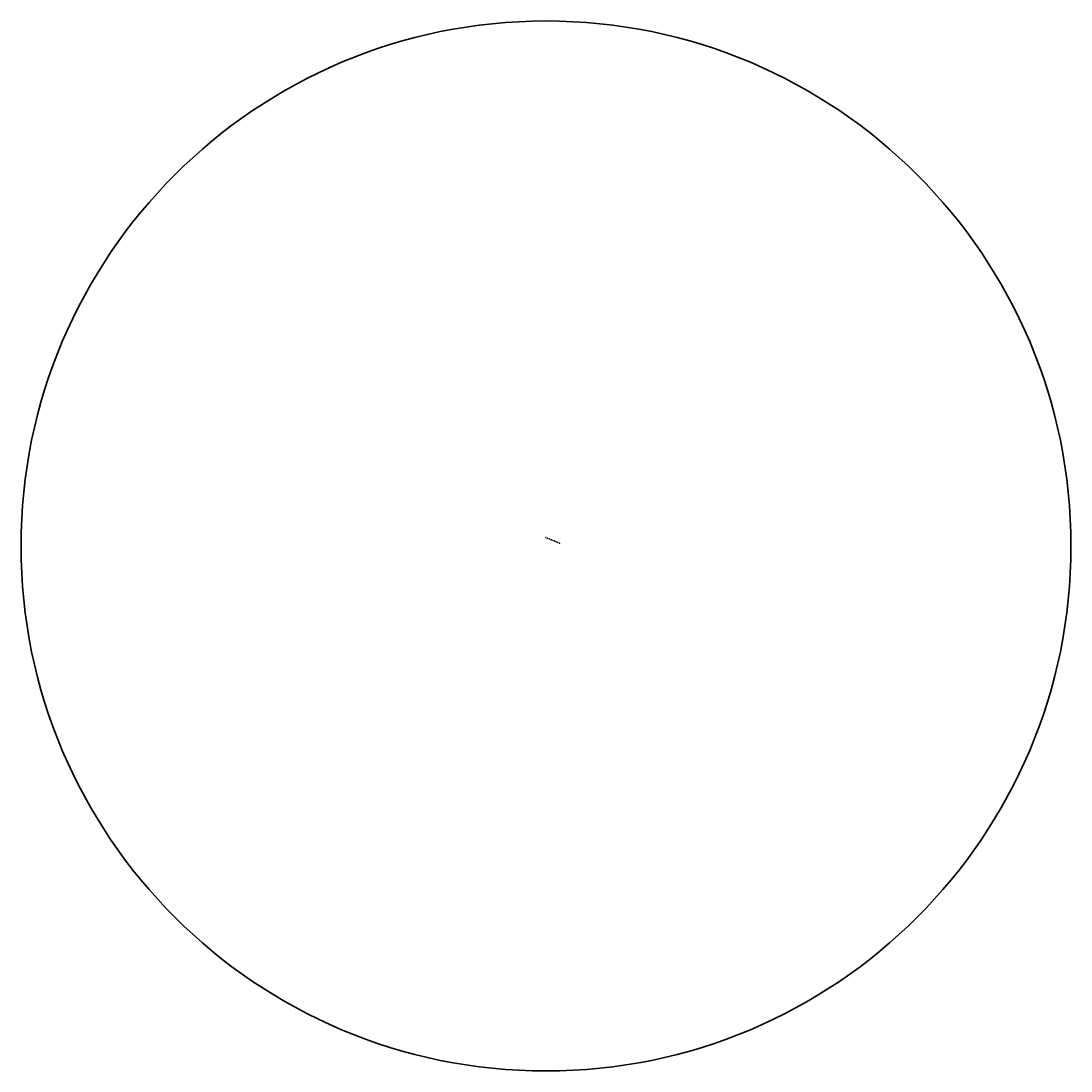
# Model space of a CAD drawing. Header units: feet. Extents: x 1619530 to 2197648, y 451737 to 1192146.
# Tile 42 of 42: x 1870478 to 1939815, y 1075022 to 1144359. Entities that reach past the tile are written whole.
import ezdxf

# ---------------------------------------------------------------- set-up
doc = ezdxf.new("R2010")
doc.units = ezdxf.units.FT
doc.header["$LTSCALE"] = 0.5
doc.header["$MEASUREMENT"] = 0
doc.linetypes.add('DGN Style 3', pattern=[51.251357, 36.608112, -14.643245])
doc.layers.add('borings', color=1, linetype='Continuous', lineweight=35)
doc.layers.add('paper', color=1, linetype='Continuous', lineweight=30, plot=False)
doc.styles.get("Standard").update_dxf_attribs({"font": 'simplex.shx'})

# ---------------------------------------------------------------- blocks, each defined once
blk = doc.blocks.new('FME-STB red')
h = blk.add_hatch(color=1)
edge = h.paths.add_edge_path()
edge.add_line((0, 0), (0, -0.1))
edge.add_arc((0, 0), 0.141, 270, 360)
edge.add_line((0.1, 0), (0, 0))
edge = h.paths.add_edge_path()
edge.add_line((-0.1, 0), (0, 0))
edge.add_line((0, 0), (0, 0.1))
edge.add_arc((0, 0), 0.141, 90, 180)
at = {"true_color": 0xffffff}
h = blk.add_hatch(color=7, dxfattribs=at)
edge = h.paths.add_edge_path()
edge.add_line((0, 0), (0, 0.1))
edge.add_arc((0, 0), 0.141, 0, 90, ccw=False)
edge.add_line((0.1, 0), (0, 0))
edge = h.paths.add_edge_path()
edge.add_line((-0.1, 0), (0, 0))
edge.add_line((0, 0), (0, -0.1))
edge.add_arc((0, 0), 0.141, 180, 270, ccw=False)
at = {"color": 7, "lineweight": 35}
for points in [[(0.2, 0), (-0.2, 0)], [(0, -0.2), (0, 0.2)]]:
    blk.add_lwpolyline(points, dxfattribs=at)
blk.add_circle((0, 0), 0.141, dxfattribs=at)

msp = doc.modelspace()

# ---------------------------------------------------------------- linework, layer by layer
at = {"layer": 'paper'}
msp.add_circle((1905146.0535141, 1109690.4472217), 34668.4490224, dxfattribs=at)

# ---------------------------------------------------------------- block references
at = {"layer": 'borings', "linetype": 'DGN Style 3', "xscale": 55, "yscale": 55, "zscale": 55, "rotation": 157.702339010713}
for p in [(1905141.666, 1110252.353, 433.648), (1905696.353, 1110025.153, 434.965), (1905800.894, 1109971.158, 435.849), (1905920.641, 1109933.354, 436.767), (1906032.472, 1109876.377, 438.089)]:
    msp.add_blockref('FME-STB red', p, dxfattribs=at)

# ---------------------------------------------------------------- next in the draw order: texts
at = {"layer": 'borings', "color": 7, "linetype": 'DGN Style 3', "insert": (1905124.0221825, 1110278.2961208, -15.793), "char_height": 7, "attachment_point": 1, "rotation": 337.7023390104, "bg_fill": 3, "box_fill_scale": 1.2, "bg_fill_color": 256, "bg_fill_transparency": 0}
msp.add_mtext_dynamic_manual_height_columns('P-1', width=17.403333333, gutter_width=2.4375, heights=[0], dxfattribs=at)

# ---------------------------------------------------------------- next in the draw order: block references
at = {"layer": 'borings', "linetype": 'DGN Style 3', "xscale": 55, "yscale": 55, "zscale": 55, "rotation": 157.702339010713}
for p in [(1905254.114, 1110194.174, 433.91), (1905374.703, 1110156.206, 434.599), (1905482.178, 1110101.703, 434.871)]:
    msp.add_blockref('FME-STB red', p, dxfattribs=at)

# ---------------------------------------------------------------- next in the draw order: texts
at = {"layer": 'borings', "color": 7, "linetype": 'DGN Style 3', "insert": (1905237.2814202, 1110220.6417857, -15.793), "char_height": 7, "attachment_point": 1, "rotation": 337.7023390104, "bg_fill": 3, "box_fill_scale": 1.2, "bg_fill_color": 256, "bg_fill_transparency": 0}
msp.add_mtext_dynamic_manual_height_columns('P-2', width=20.403333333, gutter_width=2.4375, heights=[0], dxfattribs=at)

# ---------------------------------------------------------------- next in the draw order: texts
at = {"layer": 'borings', "color": 7, "linetype": 'DGN Style 3', "insert": (1905353.6251679, 1110182.776179, -15.793), "char_height": 7, "attachment_point": 1, "rotation": 337.7023390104, "bg_fill": 3, "box_fill_scale": 1.2, "bg_fill_color": 256, "bg_fill_transparency": 0}
msp.add_mtext_dynamic_manual_height_columns('P-3', width=20.403333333, gutter_width=2.4375, heights=[0], dxfattribs=at)

# ---------------------------------------------------------------- next in the draw order: texts
at = {"layer": 'borings', "color": 7, "linetype": 'DGN Style 3', "insert": (1905463.6666234, 1110128.3484891, -15.793), "char_height": 7, "attachment_point": 1, "rotation": 337.7023390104, "bg_fill": 3, "box_fill_scale": 1.2, "bg_fill_color": 256, "bg_fill_transparency": 0}
msp.add_mtext_dynamic_manual_height_columns('B-1', width=17.403333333, gutter_width=2.4375, heights=[0], dxfattribs=at)

# ---------------------------------------------------------------- next in the draw order: texts
at = {"layer": 'borings', "color": 7, "linetype": 'DGN Style 3', "insert": (1905712.3112176, 1110037.7254507, -15.793), "char_height": 7, "attachment_point": 1, "rotation": 337.7023390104, "bg_fill": 3, "box_fill_scale": 1.2, "bg_fill_color": 256, "bg_fill_transparency": 0}
msp.add_mtext_dynamic_manual_height_columns('B-2', width=17.403333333, gutter_width=2.4375, heights=[0], dxfattribs=at)

# ---------------------------------------------------------------- next in the draw order: texts
at = {"layer": 'borings', "color": 7, "linetype": 'DGN Style 3', "insert": (1905813.8955861, 1109984.9000309, -15.793), "char_height": 7, "attachment_point": 1, "rotation": 337.7023390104, "bg_fill": 3, "box_fill_scale": 1.2, "bg_fill_color": 256, "bg_fill_transparency": 0}
msp.add_mtext_dynamic_manual_height_columns('P-4', width=17.403333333, gutter_width=2.4375, heights=[0], dxfattribs=at)

# ---------------------------------------------------------------- next in the draw order: texts
at = {"layer": 'borings', "color": 7, "linetype": 'DGN Style 3', "insert": (1905935.1940441, 1109946.1899325, -15.793), "char_height": 7, "attachment_point": 1, "rotation": 337.7023390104, "bg_fill": 3, "box_fill_scale": 1.2, "bg_fill_color": 256, "bg_fill_transparency": 0}
msp.add_mtext_dynamic_manual_height_columns('P-5', width=17.403333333, gutter_width=2.4375, heights=[0], dxfattribs=at)

# ---------------------------------------------------------------- next in the draw order: texts
at = {"layer": 'borings', "color": 7, "linetype": 'DGN Style 3', "char_height": 7, "attachment_point": 1, "rotation": 337.7023390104, "bg_fill": 3, "box_fill_scale": 1.2, "bg_fill_color": 256, "bg_fill_transparency": 0}
for s, width, insert in [('S-46-59 N BURRIS RD', 126.403333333, (1905533.8383966, 1110094.6436974, -15.793)), ('P-6', 17.403333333, (1906047.7287852, 1109887.4207206, -15.793))]:
    msp.add_mtext_dynamic_manual_height_columns(s, width=width, gutter_width=2.4375, heights=[0], dxfattribs=dict(at, insert=insert))

doc.saveas('drawing.dxf')
